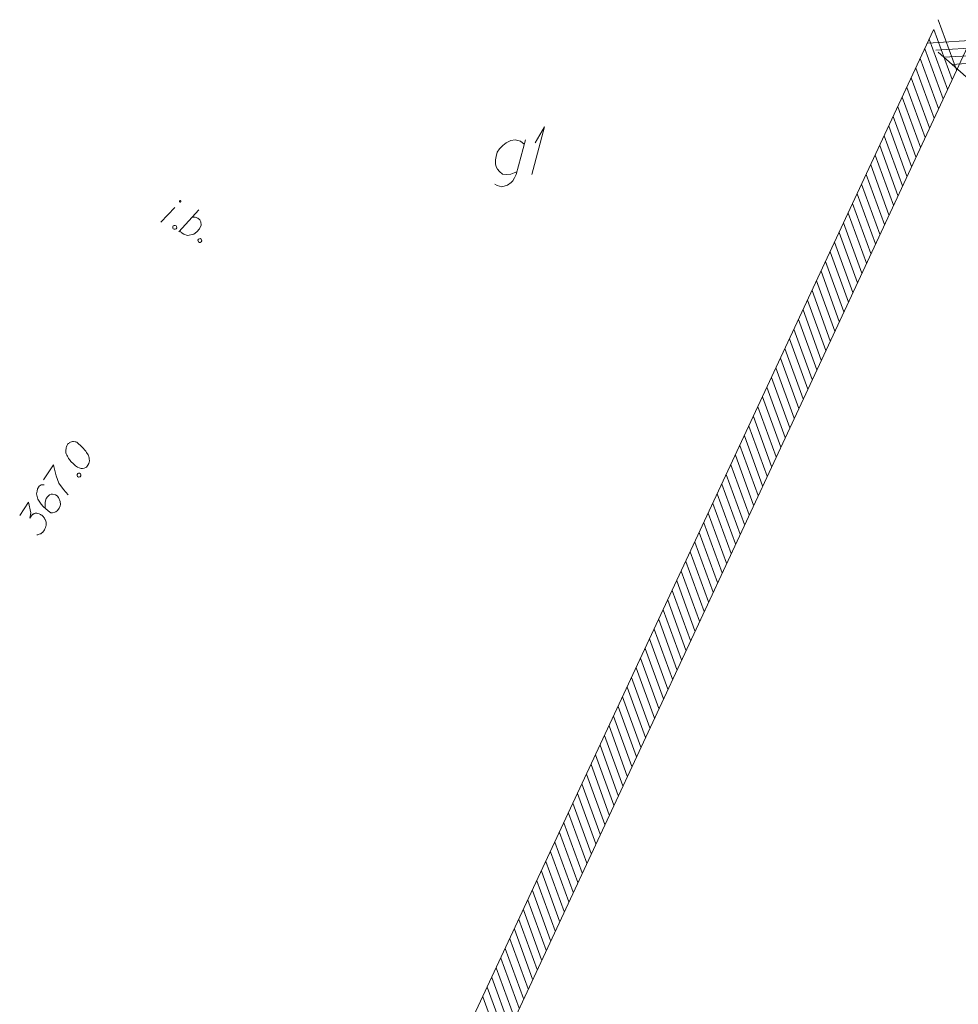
# Model space of a CAD drawing. Header units: metres. Extents: x 5555129 to 5556676, y 5635595 to 5636517.
# Tile 214 of 256: x 5556409 to 5556433, y 5635980 to 5636006. Entities that reach past the tile are written whole.
import ezdxf

# ---------------------------------------------------------------- set-up
doc = ezdxf.new("R2010")
doc.units = ezdxf.units.M
doc.header["$MEASUREMENT"] = 0
doc.layers.add('#skartowane', color=7, linetype='Continuous', lineweight=18)
doc.layers.add('#zakres', color=7, linetype='Continuous', lineweight=18)
doc.layers.add('GESBZO_O', color=7, linetype='Continuous', lineweight=50, true_color=0x0a0909)

# ---------------------------------------------------------------- blocks, each defined once
blk = doc.blocks.new('*U1727')
at = {"layer": 'GESBZO_O', "color": 7, "linetype": 'ByBlock', "lineweight": 18, "flags": 128}
for points in [[(5555307.348, 5636244.627), (5555307.102, 5636243.721), (5555307.063, 5636243.633), (5555307.023, 5636243.554), (5555306.974, 5636243.505), (5555306.876, 5636243.436), (5555306.728, 5636243.396), (5555306.61, 5636243.426), (5555306.551, 5636243.465)], [(5555307.122, 5636243.79), (5555307.053, 5636243.761), (5555306.964, 5636243.731), (5555306.846, 5636243.721), (5555306.748, 5636243.731), (5555306.669, 5636243.8), (5555306.62, 5636243.859), (5555306.58, 5636243.918), (5555306.561, 5636243.997), (5555306.561, 5636244.105), (5555306.58, 5636244.194), (5555306.61, 5636244.302), (5555306.669, 5636244.39), (5555306.758, 5636244.479), (5555306.846, 5636244.548), (5555306.964, 5636244.607), (5555307.082, 5636244.627), (5555307.22, 5636244.597), (5555307.319, 5636244.518)]]:
    blk.add_lwpolyline(points, dxfattribs=at)
blk = doc.blocks.new('*U1728')
at = {"layer": 'GESBZO_O', "color": 7, "linetype": 'ByBlock', "lineweight": 18}
for q in [(5555307.515, 5636243.721), (5555307.604, 5636244.548)]:
    blk.add_line((5555307.85, 5636244.971), q, dxfattribs=at)
blk = doc.blocks.new('*U1892')
at = {"layer": '#skartowane', "color": 7, "linetype": 'ByBlock', "lineweight": 18}
blk.add_line((5555297.791, 5636242.465), (5555298.155, 5636242.854), dxfattribs=at)
at = {"layer": '#skartowane', "color": 7, "linetype": 'ByBlock', "lineweight": 18, "flags": 128}
blk.add_lwpolyline([(5555298.31, 5636243.006), (5555298.31, 5636243.008), (5555298.311, 5636243.01), (5555298.312, 5636243.012), (5555298.312, 5636243.014), (5555298.312, 5636243.016), (5555298.312, 5636243.018), (5555298.311, 5636243.019), (5555298.311, 5636243.021), (5555298.31, 5636243.023), (5555298.309, 5636243.025), (5555298.308, 5636243.026), (5555298.306, 5636243.028), (5555298.305, 5636243.029), (5555298.303, 5636243.03), (5555298.302, 5636243.031), (5555298.3, 5636243.032), (5555298.298, 5636243.033), (5555298.296, 5636243.033), (5555298.294, 5636243.033), (5555298.292, 5636243.034), (5555298.29, 5636243.033), (5555298.288, 5636243.033), (5555298.287, 5636243.032), (5555298.285, 5636243.032), (5555298.283, 5636243.031), (5555298.281, 5636243.03), (5555298.28, 5636243.028), (5555298.279, 5636243.027), (5555298.278, 5636243.025), (5555298.277, 5636243.024), (5555298.276, 5636243.022), (5555298.275, 5636243.02), (5555298.275, 5636243.018), (5555298.274, 5636243.016), (5555298.274, 5636243.014), (5555298.275, 5636243.012), (5555298.275, 5636243.01), (5555298.276, 5636243.008), (5555298.276, 5636243.007), (5555298.277, 5636243.005), (5555298.278, 5636243.003), (5555298.28, 5636243.002), (5555298.281, 5636243), (5555298.283, 5636242.999), (5555298.284, 5636242.998), (5555298.286, 5636242.998), (5555298.288, 5636242.997), (5555298.29, 5636242.996), (5555298.292, 5636242.996), (5555298.294, 5636242.996), (5555298.296, 5636242.996), (5555298.298, 5636242.997), (5555298.3, 5636242.997), (5555298.301, 5636242.998), (5555298.303, 5636242.999), (5555298.305, 5636243), (5555298.306, 5636243.002), (5555298.307, 5636243.003), (5555298.309, 5636243.005), (5555298.31, 5636243.006)], dxfattribs=at)
blk = doc.blocks.new('*U1893')
at = {"layer": '#skartowane', "color": 7, "linetype": 'ByBlock', "lineweight": 18}
blk.add_line((5555298.261, 5636242.218), (5555298.783, 5636242.791), dxfattribs=at)
at = {"layer": '#skartowane', "color": 7, "linetype": 'ByBlock', "lineweight": 18, "flags": 128}
blk.add_lwpolyline([(5555298.61, 5636242.602), (5555298.689, 5636242.6), (5555298.76, 5636242.57), (5555298.807, 5636242.532), (5555298.837, 5636242.476), (5555298.843, 5636242.386), (5555298.802, 5636242.294), (5555298.732, 5636242.211), (5555298.649, 5636242.155), (5555298.484, 5636242.121), (5555298.387, 5636242.152), (5555298.325, 5636242.198), (5555298.294, 5636242.254)], dxfattribs=at)

msp = doc.modelspace()

# ---------------------------------------------------------------- linework, layer by layer
at = {"layer": '#skartowane', "color": 7, "linetype": 'Continuous', "lineweight": 18, "flags": 128}
for points in [[(5556412.7333, 5636000.69102), (5556412.75949, 5636000.67728), (5556412.76964, 5636000.65861), (5556412.77439, 5636000.62944), (5556412.76064, 5636000.60325), (5556412.73394, 5636000.5906), (5556412.7128, 5636000.58835), (5556412.68662, 5636000.6021), (5556412.67646, 5636000.62077), (5556412.67172, 5636000.64994), (5556412.68546, 5636000.67612), (5556412.71217, 5636000.68878), (5556412.7333, 5636000.69102)], [(5556413.39208, 5636000.34516), (5556413.41827, 5636000.33142), (5556413.42842, 5636000.31275), (5556413.43317, 5636000.28358), (5556413.41942, 5636000.2574), (5556413.39272, 5636000.24474), (5556413.37158, 5636000.24249), (5556413.3454, 5636000.25624), (5556413.33524, 5636000.27491), (5556413.3305, 5636000.30408), (5556413.34424, 5636000.33026), (5556413.37095, 5636000.34292), (5556413.39208, 5636000.34516)], [(5556409.91466, 5635994.94959), (5556409.90806, 5635994.9398), (5556409.8932, 5635994.90709), (5556409.88486, 5635994.88422), (5556409.87993, 5635994.86624), (5556409.8732, 5635994.83512), (5556409.86806, 5635994.79586), (5556409.86632, 5635994.76149), (5556409.86939, 5635994.72376), (5556409.87911, 5635994.69591), (5556409.89364, 5635994.66471), (5556409.90829, 5635994.63354), (5556409.92775, 5635994.59901), (5556409.94074, 5635994.57602), (5556409.96353, 5635994.54643), (5556410.00264, 5635994.49878), (5556410.06614, 5635994.43459), (5556410.11831, 5635994.38521), (5556410.17222, 5635994.34889), (5556410.21473, 5635994.32743), (5556410.27197, 5635994.31736), (5556410.30636, 5635994.31549), (5556410.35227, 5635994.32022), (5556410.39166, 5635994.33641), (5556410.40639, 5635994.34779), (5556410.43112, 5635994.37385), (5556410.44764, 5635994.39838), (5556410.4691, 5635994.44088), (5556410.48237, 5635994.48173), (5556410.48424, 5635994.51612), (5556410.48278, 5635994.56689), (5556410.47805, 5635994.59149), (5556410.47165, 5635994.62428), (5556410.46194, 5635994.65213), (5556410.4538, 5635994.67185), (5556410.43595, 5635994.69811), (5556410.42948, 5635994.70965), (5556410.41155, 5635994.73596), (5556410.38877, 5635994.76556), (5556410.36598, 5635994.79515), (5556410.34966, 5635994.8132), (5556410.33833, 5635994.82801), (5556410.32201, 5635994.84606), (5556410.2845, 5635994.88558), (5556410.26337, 5635994.90698), (5556410.24212, 5635994.92836), (5556410.2112, 5635994.95637), (5556410.17036, 5635994.99095), (5556410.1557, 5635995.00082), (5556410.13284, 5635995.00916), (5556410.10992, 5635995.01742), (5556410.07066, 5635995.02256), (5556410.04115, 5635995.02102), (5556410.01655, 5635995.01629), (5556409.9887, 5635995.00657), (5556409.96571, 5635994.99358), (5556409.95085, 5635994.98217), (5556409.93611, 5635994.97079), (5556409.91466, 5635994.94959)], [(5556409.28455, 5635994.01419), (5556409.54848, 5635994.406), (5556409.55653, 5635994.36502), (5556409.61262, 5635994.12071), (5556409.68377, 5635993.93038), (5556409.80584, 5635993.76271), (5556409.92637, 5635993.62456)], [(5556410.16307, 5635994.1557), (5556410.17959, 5635994.18022), (5556410.19926, 5635994.18828), (5556410.22877, 5635994.18981), (5556410.2533, 5635994.17329), (5556410.26296, 5635994.14536), (5556410.26289, 5635994.12411), (5556410.24637, 5635994.09959), (5556410.2267, 5635994.09153), (5556410.19719, 5635994.08999), (5556410.17266, 5635994.10652), (5556410.16299, 5635994.13444), (5556410.16307, 5635994.1557)], [(5556409.29705, 5635993.88478), (5556409.21682, 5635993.88186), (5556409.17243, 5635993.84775), (5556409.12624, 5635993.77918), (5556409.11284, 5635993.71701), (5556409.10284, 5635993.68102), (5556409.10105, 5635993.64657), (5556409.13642, 5635993.50883), (5556409.2177, 5635993.37581), (5556409.2714, 5635993.31822), (5556409.40027, 5635993.20293), (5556409.4737, 5635993.15347), (5556409.51628, 5635993.15326), (5556409.58186, 5635993.16605), (5556409.60157, 5635993.17418), (5556409.6493, 5635993.21323), (5556409.69216, 5635993.27687), (5556409.71536, 5635993.33244), (5556409.72868, 5635993.37336), (5556409.72249, 5635993.44873), (5556409.67712, 5635993.55049), (5556409.63802, 5635993.59814), (5556409.59884, 5635993.62453), (5556409.51866, 5635993.64299), (5556409.48101, 5635993.63987), (5556409.4383, 5635993.61875), (5556409.38398, 5635993.5699), (5556409.35432, 5635993.52586), (5556409.33273, 5635993.46203), (5556409.32432, 5635993.41791), (5556409.32391, 5635993.33274), (5556409.32864, 5635993.28684), (5556409.33337, 5635993.26224)], [(5556408.65776, 5635993.08372), (5556408.8887, 5635993.42655), (5556408.94632, 5635993.15272), (5556408.92765, 5635993.00866), (5556408.98704, 5635993.09682), (5556409.00509, 5635993.11313), (5556409.01663, 5635993.1196), (5556409.02808, 5635993.12613), (5556409.03962, 5635993.1326), (5556409.06747, 5635993.14231), (5556409.0888, 5635993.14219), (5556409.11005, 5635993.14211), (5556409.12811, 5635993.13712), (5556409.16895, 5635993.12385), (5556409.20161, 5635993.10891), (5556409.21634, 5635993.09899), (5556409.23593, 5635993.08579), (5556409.26204, 5635993.06114), (5556409.27831, 5635993.04301), (5556409.29463, 5635993.02495), (5556409.30596, 5635993.01014), (5556409.31248, 5635992.99869), (5556409.31895, 5635992.98715), (5556409.32547, 5635992.97569), (5556409.3336, 5635992.95598), (5556409.34327, 5635992.92805), (5556409.34805, 5635992.90352), (5556409.35125, 5635992.88713), (5556409.35112, 5635992.8658), (5556409.35104, 5635992.84455), (5556409.34764, 5635992.81836), (5556409.34598, 5635992.80524), (5556409.33266, 5635992.76432), (5556409.31772, 5635992.73166), (5556409.30946, 5635992.70874), (5556409.28639, 5635992.6745), (5556409.25506, 5635992.63864), (5556409.24028, 5635992.62719), (5556409.22547, 5635992.61586), (5556409.21069, 5635992.6044), (5556409.19102, 5635992.59634), (5556409.1713, 5635992.58821), (5556409.13524, 5635992.57696), (5556409.10573, 5635992.57542)]]:
    msp.add_lwpolyline(points, dxfattribs=at)
at = {"layer": '#zakres', "color": 134, "linetype": 'Continuous', "lineweight": 18}
for p, q in [((5556433.22814, 5636004.77176), (5556432.74909, 5636006.08725)), ((5556415.32421, 5635968.71485), (5556432.61835, 5636005.81867)), ((5556433.10985, 5636004.51798), (5556432.6308, 5636005.83347)), ((5556432.4779, 5636005.47107), (5556433.87516, 5636005.55857)), ((5556432.99156, 5636004.26419), (5556432.51251, 5636005.57968)), ((5556416.23059, 5635968.29238), (5556433.52473, 5636005.3962)), ((5556432.87327, 5636004.01041), (5556432.39422, 5636005.32589)), ((5556432.68787, 5636005.28584), (5556434.08514, 5636005.37334)), ((5556432.75498, 5636003.75662), (5556432.27592, 5636005.07211)), ((5556432.74078, 5636005.23248), (5556460.74078, 5635980.53248)), ((5556432.89785, 5636005.10061), (5556434.29511, 5636005.18811)), ((5556432.63669, 5636003.50283), (5556432.15763, 5636004.81832)), ((5556433.10783, 5636004.91538), (5556434.50509, 5636005.00288)), ((5556432.5184, 5636003.24905), (5556432.03934, 5636004.56454)), ((5556432.40011, 5636002.99526), (5556431.92105, 5636004.31075)), ((5556432.28182, 5636002.74148), (5556431.80276, 5636004.05696)), ((5556432.16353, 5636002.48769), (5556431.68447, 5636003.80318)), ((5556432.04524, 5636002.2339), (5556431.56618, 5636003.54939)), ((5556431.92695, 5636001.98012), (5556431.44789, 5636003.29561)), ((5556431.80865, 5636001.72633), (5556431.3296, 5636003.04182)), ((5556431.69036, 5636001.47254), (5556431.21131, 5636002.78803)), ((5556431.57207, 5636001.21876), (5556431.09302, 5636002.53425)), ((5556431.45378, 5636000.96497), (5556430.97473, 5636002.28046)), ((5556431.33549, 5636000.71119), (5556430.85644, 5636002.02667)), ((5556431.2172, 5636000.4574), (5556430.73815, 5636001.77289)), ((5556431.09891, 5636000.20361), (5556430.61986, 5636001.5191)), ((5556430.98062, 5635999.94983), (5556430.50157, 5636001.26532)), ((5556430.86233, 5635999.69604), (5556430.38328, 5636001.01153)), ((5556430.74404, 5635999.44225), (5556430.26499, 5636000.75774)), ((5556430.62575, 5635999.18847), (5556430.1467, 5636000.50396)), ((5556430.50746, 5635998.93468), (5556430.02841, 5636000.25017)), ((5556430.38917, 5635998.6809), (5556429.91012, 5635999.99638)), ((5556430.27088, 5635998.42711), (5556429.79183, 5635999.7426)), ((5556430.15259, 5635998.17332), (5556429.67354, 5635999.48881)), ((5556430.0343, 5635997.91954), (5556429.55525, 5635999.23503)), ((5556429.91601, 5635997.66575), (5556429.43696, 5635998.98124)), ((5556429.79772, 5635997.41196), (5556429.31867, 5635998.72745)), ((5556429.67943, 5635997.15818), (5556429.20038, 5635998.47367)), ((5556429.56114, 5635996.90439), (5556429.08209, 5635998.21988)), ((5556429.44285, 5635996.65061), (5556428.9638, 5635997.96609)), ((5556429.32456, 5635996.39682), (5556428.84551, 5635997.71231)), ((5556429.20627, 5635996.14303), (5556428.72722, 5635997.45852)), ((5556429.08798, 5635995.88925), (5556428.60893, 5635997.20474)), ((5556428.96969, 5635995.63546), (5556428.49064, 5635996.95095)), ((5556428.8514, 5635995.38167), (5556428.37235, 5635996.69716)), ((5556428.73311, 5635995.12789), (5556428.25406, 5635996.44338)), ((5556428.61482, 5635994.8741), (5556428.13577, 5635996.18959)), ((5556428.49653, 5635994.62032), (5556428.01748, 5635995.9358)), ((5556428.37824, 5635994.36653), (5556427.89919, 5635995.68202)), ((5556428.25995, 5635994.11274), (5556427.7809, 5635995.42823)), ((5556428.14166, 5635993.85896), (5556427.66261, 5635995.17445)), ((5556428.02337, 5635993.60517), (5556427.54432, 5635994.92066)), ((5556427.90508, 5635993.35139), (5556427.42603, 5635994.66687)), ((5556427.78679, 5635993.0976), (5556427.30774, 5635994.41309)), ((5556427.6685, 5635992.84381), (5556427.18945, 5635994.1593)), ((5556427.55021, 5635992.59003), (5556427.07116, 5635993.90552)), ((5556427.43192, 5635992.33624), (5556426.95287, 5635993.65173)), ((5556427.19534, 5635991.82867), (5556426.71629, 5635993.14416)), ((5556427.31363, 5635992.08245), (5556426.83458, 5635993.39794)), ((5556427.07705, 5635991.57488), (5556426.598, 5635992.89037)), ((5556426.95876, 5635991.3211), (5556426.47971, 5635992.63658)), ((5556426.84047, 5635991.06731), (5556426.36142, 5635992.3828)), ((5556426.72218, 5635990.81352), (5556426.24313, 5635992.12901)), ((5556426.60389, 5635990.55974), (5556426.12484, 5635991.87523)), ((5556426.4856, 5635990.30595), (5556426.00655, 5635991.62144)), ((5556426.36731, 5635990.05216), (5556425.88826, 5635991.36765)), ((5556426.24902, 5635989.79838), (5556425.76997, 5635991.11387)), ((5556426.13073, 5635989.54459), (5556425.65168, 5635990.86008)), ((5556426.01244, 5635989.29081), (5556425.53339, 5635990.60629)), ((5556425.89415, 5635989.03702), (5556425.4151, 5635990.35251)), ((5556425.77586, 5635988.78323), (5556425.29681, 5635990.09872)), ((5556425.65757, 5635988.52945), (5556425.17852, 5635989.84494)), ((5556425.53928, 5635988.27566), (5556425.06023, 5635989.59115)), ((5556425.42099, 5635988.02187), (5556424.94194, 5635989.33736)), ((5556425.3027, 5635987.76809), (5556424.82365, 5635989.08358)), ((5556425.18441, 5635987.5143), (5556424.70536, 5635988.82979)), ((5556425.06612, 5635987.26052), (5556424.58707, 5635988.576)), ((5556424.94783, 5635987.00673), (5556424.46878, 5635988.32222)), ((5556424.82954, 5635986.75294), (5556424.35049, 5635988.06843)), ((5556424.71125, 5635986.49916), (5556424.2322, 5635987.81465)), ((5556424.59296, 5635986.24537), (5556424.11391, 5635987.56086)), ((5556424.47467, 5635985.99158), (5556423.99562, 5635987.30707)), ((5556424.35638, 5635985.7378), (5556423.87733, 5635987.05329)), ((5556424.23809, 5635985.48401), (5556423.75904, 5635986.7995)), ((5556424.1198, 5635985.23023), (5556423.64075, 5635986.54571)), ((5556424.00151, 5635984.97644), (5556423.52246, 5635986.29193)), ((5556423.88322, 5635984.72265), (5556423.40416, 5635986.03814)), ((5556423.76493, 5635984.46887), (5556423.28587, 5635985.78436)), ((5556423.64664, 5635984.21508), (5556423.16758, 5635985.53057)), ((5556423.52835, 5635983.9613), (5556423.04929, 5635985.27678)), ((5556423.41006, 5635983.70751), (5556422.931, 5635985.023)), ((5556423.29177, 5635983.45372), (5556422.81271, 5635984.76921)), ((5556423.17348, 5635983.19994), (5556422.69442, 5635984.51542)), ((5556423.05518, 5635982.94615), (5556422.57613, 5635984.26164)), ((5556422.93689, 5635982.69236), (5556422.45784, 5635984.00785)), ((5556422.8186, 5635982.43858), (5556422.33955, 5635983.75407)), ((5556422.70031, 5635982.18479), (5556422.22126, 5635983.50028)), ((5556422.58202, 5635981.93101), (5556422.10297, 5635983.24649)), ((5556422.46373, 5635981.67722), (5556421.98468, 5635982.99271)), ((5556422.34544, 5635981.42343), (5556421.86639, 5635982.73892)), ((5556422.22715, 5635981.16965), (5556421.7481, 5635982.48514)), ((5556422.10886, 5635980.91586), (5556421.62981, 5635982.23135)), ((5556421.99057, 5635980.66207), (5556421.51152, 5635981.97756)), ((5556421.87228, 5635980.40829), (5556421.39323, 5635981.72378)), ((5556421.75399, 5635980.1545), (5556421.27494, 5635981.46999)), ((5556421.6357, 5635979.90072), (5556421.15665, 5635981.2162)), ((5556421.51741, 5635979.64693), (5556421.03836, 5635980.96242)), ((5556421.39912, 5635979.39314), (5556420.92007, 5635980.70863)), ((5556421.28083, 5635979.13936), (5556420.80178, 5635980.45485))]:
    msp.add_line(p, q, dxfattribs=at)

# ---------------------------------------------------------------- block references
at = {"layer": '#skartowane', "color": 7, "linetype": 'Continuous', "lineweight": 18}
for name in ['*U1892', '*U1893']:
    msp.add_blockref(name, (1114.57154, -241.69257), dxfattribs=at)
at = {"layer": 'GESBZO_O', "color": 7, "linetype": 'Continuous', "lineweight": 18}
for name in ['*U1728', '*U1727']:
    msp.add_blockref(name, (1114.57154, -241.69257), dxfattribs=at)

doc.saveas('drawing.dxf')
